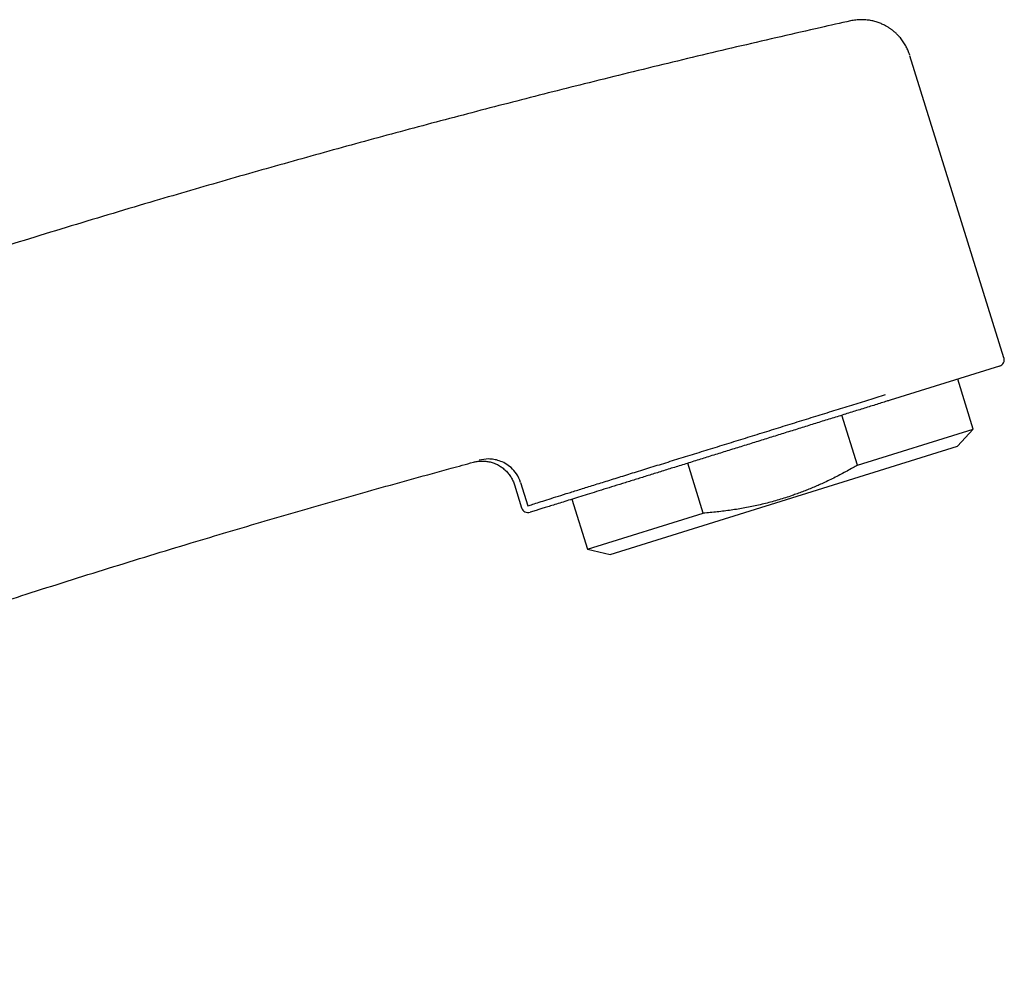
# Model space of a CAD drawing. Header units: millimetres. Extents: x 8 to 601, y 12 to 507.
# Tile 26 of 26: x 542 to 601, y 407 to 464. Entities that reach past the tile are written whole.
import ezdxf

# ---------------------------------------------------------------- set-up
doc = ezdxf.new("R2010")
doc.units = ezdxf.units.MM

msp = doc.modelspace()

# ---------------------------------------------------------------- linework, layer by layer
at = {"color": 7, "linetype": 'Continuous', "lineweight": 30}
for p, q in [((600.791, 444.122), (595.204, 462.06)), ((600.528, 443.621), (594.023, 441.595)), ((598.97, 439.881), (598.046, 442.848)), ((592.092, 437.739), (591.168, 440.706)), ((592.092, 437.739), (598.97, 439.881)), ((598.03, 438.863), (598.97, 439.881)), ((577.408, 432.44), (598.03, 438.863)), ((582.934, 434.887), (582.01, 437.853)), ((572.091, 436.715), (572.526, 435.318)), ((571.719, 436.579), (572.149, 435.201)), ((575.132, 435.711), (576.056, 432.744)), ((573.017, 435.052), (572.649, 434.938)), ((576.056, 432.744), (582.934, 434.887)), ((576.056, 432.744), (577.408, 432.44))]:
    msp.add_line(p, q, dxfattribs=at)
for centre, start, end in [((600.41, 444.003), 287.3, 17.3), ((572.531, 435.32), 197.3, 287.3)]:
    msp.add_arc(centre, 0.4, start, end, dxfattribs=at)
for points, knots in [([(595.194, 462.093), (595.179, 462.138), (595.151, 462.226), (595.101, 462.353), (595.047, 462.476), (594.989, 462.592), (594.923, 462.712), (594.848, 462.833), (594.766, 462.954), (594.682, 463.064), (594.601, 463.162), (594.524, 463.248), (594.451, 463.323), (594.381, 463.391), (594.314, 463.452), (594.25, 463.507), (594.191, 463.555), (594.135, 463.598), (594.079, 463.639), (594.018, 463.681), (593.95, 463.727), (593.874, 463.774), (593.79, 463.822), (593.699, 463.872), (593.599, 463.92), (593.493, 463.968), (593.379, 464.013), (593.257, 464.056), (593.131, 464.093), (593.002, 464.126), (592.872, 464.153), (592.735, 464.175), (592.594, 464.191), (592.448, 464.2), (592.298, 464.202), (592.145, 464.197), (591.99, 464.183), (591.832, 464.162), (591.728, 464.14), (591.676, 464.129)], [0, 0, 0, 0, 0.031317, 0.062013, 0.09201, 0.121239, 0.149631, 0.183851, 0.21656, 0.24766, 0.277068, 0.301922, 0.325317, 0.347214, 0.367585, 0.386405, 0.403359, 0.418783, 0.433713, 0.450178, 0.468574, 0.488612, 0.510286, 0.533585, 0.558492, 0.584497, 0.612001, 0.640967, 0.67135, 0.700156, 0.73004, 0.760948, 0.792819, 0.825583, 0.859167, 0.89349, 0.928465, 0.964, 1, 1, 1, 1]), ([(591.676, 464.128), (591.079, 463.995), (589.701, 463.687), (587.544, 463.193), (585.205, 462.65), (582.868, 462.097), (580.532, 461.536), (578.199, 460.966), (575.933, 460.403), (573.734, 459.848), (571.601, 459.302), (569.47, 458.749), (567.341, 458.188), (565.214, 457.62), (563.089, 457.045), (560.966, 456.462), (558.845, 455.872), (556.726, 455.275), (554.609, 454.67), (552.494, 454.058), (550.256, 453.401), (547.894, 452.699), (545.41, 451.95), (542.929, 451.19), (540.576, 450.459), (538.351, 449.759), (536.253, 449.09), (534.158, 448.415), (532.065, 447.732), (529.974, 447.041), (527.762, 446.302), (525.428, 445.513), (522.974, 444.672), (520.522, 443.821), (518.162, 442.99), (515.893, 442.181), (513.713, 441.396), (511.536, 440.603), (509.363, 439.801), (507.192, 438.992), (505.024, 438.175), (503.043, 437.421), (501.786, 436.936), (501.25, 436.728)], [0, 0, 0, 0, 0.019393, 0.044789, 0.070184, 0.09558, 0.120975, 0.146371, 0.171766, 0.195045, 0.218325, 0.241604, 0.264883, 0.288162, 0.311442, 0.334721, 0.358, 0.381279, 0.404559, 0.427838, 0.451117, 0.478553, 0.50599, 0.533426, 0.560862, 0.584141, 0.60742, 0.6307, 0.653979, 0.677258, 0.700537, 0.727974, 0.75541, 0.782846, 0.810282, 0.834779, 0.859276, 0.883772, 0.908269, 0.932766, 0.957262, 0.981759, 1, 1, 1, 1]), ([(572.526, 435.318), (572.618, 435.349), (572.803, 435.41), (573.184, 435.533), (573.64, 435.679), (574.178, 435.849), (574.792, 436.042), (575.478, 436.258), (576.233, 436.493), (577.051, 436.748), (577.926, 437.021), (578.853, 437.309), (579.826, 437.61), (580.839, 437.925), (581.885, 438.249), (582.959, 438.582), (584.055, 438.921), (585.165, 439.265), (586.283, 439.612), (587.402, 439.959), (588.516, 440.305), (589.617, 440.646), (590.698, 440.982), (591.753, 441.309), (592.779, 441.627), (593.43, 441.829), (593.756, 441.929)], [0, 0, 0, 0, 0.0416556, 0.0832891, 0.1249088, 0.1665338, 0.2081693, 0.2498133, 0.2914667, 0.333133, 0.3748096, 0.4164927, 0.4581829, 0.4998779, 0.5415749, 0.5832716, 0.6249663, 0.6666596, 0.7083468, 0.7500256, 0.7917006, 0.8333726, 0.875037, 0.9166932, 0.9583482, 1, 1, 1, 1]), ([(593.682, 441.489), (593.444, 441.414), (592.968, 441.266), (592.227, 441.036), (591.469, 440.799), (590.694, 440.558), (589.907, 440.313), (589.111, 440.065), (588.308, 439.815), (587.501, 439.563), (586.69, 439.311), (585.879, 439.058), (585.066, 438.805), (584.256, 438.553), (583.453, 438.303), (582.664, 438.057), (581.889, 437.816), (581.13, 437.579), (580.388, 437.348), (579.668, 437.124), (578.97, 436.906), (578.296, 436.697), (577.649, 436.495), (577.034, 436.303), (576.454, 436.123), (575.909, 435.953), (575.402, 435.795), (574.934, 435.649), (574.506, 435.516), (574.119, 435.395), (573.774, 435.288), (573.475, 435.195), (573.217, 435.115), (573.084, 435.073), (573.017, 435.052)], [0, 0, 0, 0, 0.0314362, 0.0627427, 0.0940251, 0.1253895, 0.1567118, 0.1878357, 0.2188695, 0.2499227, 0.2809349, 0.3119819, 0.3431715, 0.3746102, 0.4059563, 0.4371591, 0.4683223, 0.49955, 0.5308093, 0.5619905, 0.5931983, 0.6245375, 0.6560479, 0.687336, 0.7185105, 0.7496813, 0.7808473, 0.8119816, 0.8431969, 0.8746045, 0.9059037, 0.9371644, 0.9684943, 1, 1, 1, 1]), ([(594.023, 441.595), (593.96, 441.575), (593.847, 441.54), (593.732, 441.504), (593.681, 441.488)], [0, 0, 0, 0, 0.56, 1, 1, 1, 1]), ([(481.672, 406.899), (482.159, 407.114), (483.37, 407.649), (485.31, 408.494), (487.492, 409.436), (489.678, 410.369), (491.867, 411.294), (494.06, 412.211), (496.195, 413.093), (498.273, 413.943), (500.292, 414.761), (502.314, 415.571), (504.339, 416.375), (506.367, 417.171), (508.398, 417.96), (510.431, 418.742), (512.467, 419.516), (514.506, 420.283), (516.548, 421.044), (518.592, 421.796), (520.761, 422.586), (523.055, 423.412), (525.474, 424.271), (527.897, 425.121), (530.201, 425.917), (532.386, 426.663), (534.45, 427.36), (536.516, 428.05), (538.585, 428.732), (540.657, 429.407), (542.854, 430.114), (545.178, 430.852), (547.628, 431.619), (550.081, 432.376), (552.45, 433.095), (554.734, 433.78), (556.933, 434.429), (559.134, 435.071), (561.337, 435.704), (563.543, 436.329), (565.751, 436.946), (567.666, 437.474), (568.847, 437.794), (569.29, 437.914)], [0, 0, 0, 0, 0.017151, 0.042696, 0.068242, 0.093788, 0.119333, 0.144879, 0.170424, 0.193841, 0.217258, 0.240675, 0.264092, 0.287509, 0.310925, 0.334342, 0.357759, 0.381176, 0.404593, 0.42801, 0.451426, 0.479025, 0.506623, 0.534222, 0.56182, 0.585237, 0.608654, 0.632071, 0.655487, 0.678904, 0.702321, 0.729919, 0.757518, 0.785116, 0.812715, 0.837356, 0.861998, 0.886639, 0.91128, 0.935922, 0.960563, 0.985205, 1, 1, 1, 1]), ([(569.294, 437.916), (569.33, 437.925), (569.404, 437.944), (569.519, 437.964), (569.64, 437.978), (569.764, 437.985), (569.89, 437.984), (570.018, 437.975), (570.147, 437.957), (570.276, 437.931), (570.403, 437.895), (570.529, 437.852), (570.653, 437.799), (570.773, 437.739), (570.888, 437.67), (570.999, 437.594), (571.103, 437.511), (571.202, 437.422), (571.293, 437.328), (571.377, 437.228), (571.454, 437.125), (571.522, 437.019), (571.583, 436.911), (571.636, 436.801), (571.682, 436.691), (571.707, 436.616), (571.719, 436.579)], [0, 0, 0, 0, 0.035698, 0.074761, 0.114627, 0.155243, 0.196551, 0.238485, 0.28097, 0.323926, 0.367267, 0.410901, 0.454734, 0.498667, 0.542602, 0.586438, 0.630079, 0.673429, 0.716396, 0.758895, 0.800843, 0.842167, 0.882801, 0.922684, 0.961765, 1, 1, 1, 1]), ([(572.091, 436.715), (572.02, 436.89), (571.886, 437.218), (571.549, 437.592), (571.194, 437.847), (570.841, 438.004), (570.506, 438.086), (570.099, 438.125), (569.809, 438.07), (569.622, 438.035)], [0, 0, 0, 0, 0.182295, 0.341679, 0.4816, 0.605074, 0.715405, 0.815897, 1, 1, 1, 1]), ([(592.092, 437.739), (592.002, 437.687), (591.797, 437.568), (591.474, 437.388), (591.123, 437.2), (590.77, 437.017), (590.413, 436.841), (590.072, 436.681), (589.749, 436.535), (589.443, 436.404), (589.135, 436.277), (588.827, 436.156), (588.517, 436.041), (588.18, 435.922), (587.814, 435.801), (587.42, 435.68), (587.023, 435.567), (586.624, 435.463), (586.222, 435.367), (585.817, 435.28), (585.41, 435.2), (585.002, 435.129), (584.591, 435.066), (584.179, 435.01), (583.765, 434.962), (583.35, 434.92), (583.073, 434.898), (582.934, 434.887)], [0, 0, 0, 0, 0.032291, 0.073385, 0.114488, 0.155594, 0.196695, 0.237787, 0.272208, 0.306631, 0.341052, 0.375159, 0.409269, 0.443376, 0.485984, 0.528607, 0.571235, 0.613858, 0.656467, 0.699281, 0.742103, 0.784926, 0.827741, 0.870802, 0.913869, 0.956938, 1, 1, 1, 1])]:
    msp.add_open_spline(points, degree=3, knots=knots, dxfattribs=at)

doc.saveas('drawing.dxf')
